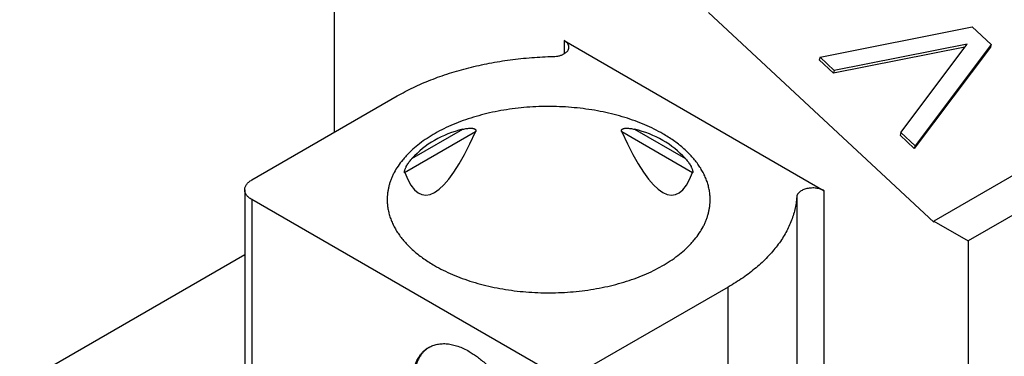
# Model space of a CAD drawing. Header units: inches. Extents: x 0 to 34, y 0 to 22.
# Tile 41 of 68: x 29.578 to 30.058, y 15.715 to 15.879. Entities that reach past the tile are written whole.
import ezdxf

# ---------------------------------------------------------------- set-up
doc = ezdxf.new("R2010")
doc.units = ezdxf.units.IN
doc.header["$LTSCALE"] = 1.87
doc.header["$MEASUREMENT"] = 0
doc.layers.get('0').update_dxf_attribs({"linetype": 'CONTINUOUS'})

msp = doc.modelspace()

# ---------------------------------------------------------------- linework, layer by layer
at = {"color": 7, "linetype": 'CONTINUOUS'}
for p, q in [((29.73123, 15.82456), (29.73123, 15.93386)), ((30.21841, 15.89368), (30.02353, 15.78116)), ((30.23511, 15.88403), (30.04024, 15.77152)), ((29.91357, 15.8829), (30.02353, 15.78059)), ((29.96795, 15.86107), (30.04219, 15.87595)), ((30.04219, 15.87595), (30.05146, 15.86731)), ((29.84319, 15.86922), (29.97003, 15.79598)), ((29.84319, 15.86922), (29.84319, 15.86279)), ((30.03864, 15.86609), (29.9745, 15.85329)), ((30.03972, 15.86752), (29.97491, 15.85459)), ((30.00739, 15.82437), (30.03972, 15.86752)), ((30.05106, 15.86601), (30.01394, 15.81659)), ((30.05146, 15.86731), (30.01435, 15.8179)), ((30.05146, 15.86731), (30.05106, 15.86601)), ((29.96795, 15.86107), (29.96754, 15.85976)), ((29.97491, 15.85459), (29.96795, 15.86107)), ((29.9745, 15.85329), (29.96754, 15.85976)), ((29.97491, 15.85459), (29.9745, 15.85329)), ((29.69086, 15.80126), (29.76178, 15.8422)), ((29.79999, 15.82475), (29.7654, 15.80478)), ((29.76896, 15.81167), (29.79371, 15.82596)), ((29.90584, 15.80478), (29.87125, 15.82475)), ((29.87753, 15.82596), (29.90228, 15.81167)), ((30.00739, 15.82437), (30.00698, 15.82307)), ((30.01394, 15.81659), (30.00698, 15.82307)), ((30.01435, 15.8179), (30.00739, 15.82437)), ((30.01435, 15.8179), (30.01394, 15.81659)), ((29.6874, 15.79643), (29.6874, 15.57464)), ((29.95659, 15.79295), (29.95659, 15.60651)), ((29.97003, 15.60954), (29.97003, 15.79598)), ((29.83562, 15.70803), (29.69086, 15.79161)), ((29.69086, 15.79161), (29.69086, 15.56981)), ((30.02353, 15.78116), (30.04024, 15.77152)), ((30.02353, 15.78059), (30.02353, 15.78116)), ((30.04024, 15.77152), (30.04024, 15.56901)), ((29.6874, 15.76465), (27.88431, 14.72357)), ((29.92324, 15.74898), (29.85232, 15.70803)), ((29.92324, 15.56254), (29.92324, 15.74898))]:
    msp.add_line(p, q, dxfattribs=at)
for centre, major_axis, ratio, start_param, end_param in [((29.83562, 16.19311), (0.06094, 0.39925), 0.124891, -3.357736, -2.726142), ((29.83562, 15.75128), (-0.06637, 0.06071), 0.697916, -0.441302, 0.006849), ((29.83562, 16.19311), (-0.06094, 0.39925), 0.124891, 2.726142, 3.357736), ((29.83562, 15.75128), (0.06637, 0.06071), 0.697916, -0.006849, 0.441302)]:
    msp.add_ellipse(centre, major_axis=major_axis, ratio=ratio, start_param=start_param, end_param=end_param, dxfattribs=at)
for points, knots in [([(29.83794, 15.86146), (29.83844, 15.86147), (29.83918, 15.86153), (29.84015, 15.86169), (29.84085, 15.86185), (29.84152, 15.86204), (29.84216, 15.86228), (29.84275, 15.86254), (29.8433, 15.86284), (29.84379, 15.86317), (29.84423, 15.86352), (29.84461, 15.86389), (29.84493, 15.86429), (29.84518, 15.8647), (29.84536, 15.86513), (29.84547, 15.86556), (29.8455, 15.86586), (29.8455, 15.866)], [0, 0, 0, 0, 0.155563, 0.231904, 0.30667, 0.379454, 0.449888, 0.517658, 0.582514, 0.644286, 0.702897, 0.758383, 0.810911, 0.860796, 0.908505, 0.954659, 1, 1, 1, 1]), ([(29.8455, 15.866), (29.8455, 15.86615), (29.84547, 15.86645), (29.84536, 15.8669), (29.84516, 15.86733), (29.8449, 15.86776), (29.84457, 15.86816), (29.84417, 15.86854), (29.84371, 15.8689), (29.84337, 15.86911), (29.84319, 15.86922)], [0, 0, 0, 0, 0.108015, 0.218066, 0.332005, 0.451364, 0.577283, 0.710506, 0.851396, 1, 1, 1, 1]), ([(29.76178, 15.8422), (29.76305, 15.84294), (29.76564, 15.84436), (29.76966, 15.84638), (29.77383, 15.84828), (29.77815, 15.85007), (29.78261, 15.85174), (29.78878, 15.85382), (29.79677, 15.85609), (29.80669, 15.85828), (29.81692, 15.85993), (29.82737, 15.86102), (29.8344, 15.86138), (29.83794, 15.86146)], [0, 0, 0, 0, 0.055367, 0.111974, 0.169779, 0.228732, 0.288777, 0.349851, 0.474793, 0.602969, 0.733711, 0.866305, 1, 1, 1, 1]), ([(29.8913, 15.82376), (29.88991, 15.82456), (29.88702, 15.8261), (29.8825, 15.82819), (29.87772, 15.83008), (29.87271, 15.83176), (29.8675, 15.83323), (29.86213, 15.83446), (29.8566, 15.83547), (29.85097, 15.83624), (29.84525, 15.83677), (29.83948, 15.83706), (29.83369, 15.8371), (29.82791, 15.8369), (29.82217, 15.83645), (29.81651, 15.83576), (29.81094, 15.83483), (29.80551, 15.83366), (29.80025, 15.83227), (29.79517, 15.83066), (29.79031, 15.82884), (29.7857, 15.82682), (29.78135, 15.82461), (29.7773, 15.82222), (29.77356, 15.81966), (29.77016, 15.81695), (29.76759, 15.81455), (29.76573, 15.81257), (29.76403, 15.81059), (29.76213, 15.80805), (29.76053, 15.80538), (29.75947, 15.80321), (29.75878, 15.80159), (29.7582, 15.79994), (29.75772, 15.79829), (29.75734, 15.79663), (29.75708, 15.79496), (29.75692, 15.79329), (29.75688, 15.79217), (29.75688, 15.79161)], [0, 0, 0, 0, 0.030663, 0.062384, 0.095096, 0.128717, 0.163153, 0.198299, 0.234043, 0.270262, 0.306833, 0.343624, 0.380505, 0.417341, 0.453999, 0.49035, 0.526266, 0.561624, 0.596309, 0.630213, 0.663237, 0.695297, 0.726319, 0.756248, 0.785047, 0.8127, 0.839214, 0.852058, 0.864634, 0.889011, 0.912451, 0.923864, 0.935096, 0.946168, 0.957103, 0.967926, 0.978665, 0.989347, 1, 1, 1, 1]), ([(29.79371, 15.82596), (29.79403, 15.82603), (29.79467, 15.82617), (29.79564, 15.82634), (29.79645, 15.82644), (29.79709, 15.82648), (29.79756, 15.82648), (29.79804, 15.82647), (29.7985, 15.82642), (29.79887, 15.82635), (29.79916, 15.82627), (29.79936, 15.82619), (29.79956, 15.8261), (29.79974, 15.82598), (29.79989, 15.82584), (29.8, 15.8257), (29.80006, 15.82557), (29.80009, 15.82546), (29.80011, 15.82535), (29.80012, 15.8252), (29.80008, 15.82499), (29.80002, 15.82483), (29.79999, 15.82475)], [0, 0, 0, 0, 0.131376, 0.261936, 0.391217, 0.455182, 0.518534, 0.58111, 0.64269, 0.702982, 0.732546, 0.761654, 0.790273, 0.818415, 0.846204, 0.873999, 0.888139, 0.902582, 0.91745, 0.932845, 0.965338, 1, 1, 1, 1]), ([(29.87125, 15.82475), (29.87122, 15.82483), (29.87116, 15.82499), (29.87113, 15.8252), (29.87113, 15.82535), (29.87115, 15.82546), (29.87118, 15.82557), (29.87124, 15.8257), (29.87135, 15.82584), (29.87151, 15.82598), (29.87168, 15.8261), (29.87188, 15.82619), (29.87208, 15.82627), (29.87237, 15.82635), (29.87275, 15.82642), (29.87321, 15.82647), (29.87368, 15.82648), (29.87415, 15.82648), (29.8748, 15.82644), (29.8756, 15.82634), (29.87657, 15.82617), (29.87721, 15.82603), (29.87753, 15.82596)], [0, 0, 0, 0, 0.034662, 0.067155, 0.08255, 0.097418, 0.111861, 0.126001, 0.153796, 0.181585, 0.209727, 0.238346, 0.267454, 0.297018, 0.35731, 0.41889, 0.481466, 0.544818, 0.608783, 0.738064, 0.868624, 1, 1, 1, 1]), ([(29.91436, 15.79161), (29.91436, 15.79236), (29.9143, 15.79385), (29.91401, 15.79608), (29.91354, 15.7983), (29.91287, 15.8005), (29.91202, 15.80268), (29.91099, 15.80484), (29.90977, 15.80696), (29.90838, 15.80904), (29.90681, 15.81108), (29.90445, 15.81378), (29.90179, 15.81633), (29.89886, 15.81873), (29.89564, 15.8211), (29.89307, 15.82273), (29.8913, 15.82376)], [0, 0, 0, 0, 0.053903, 0.108063, 0.162734, 0.218156, 0.274553, 0.332127, 0.391059, 0.451504, 0.513592, 0.577429, 0.710591, 0.78006, 0.851464, 1, 1, 1, 1]), ([(29.7654, 15.80478), (29.76538, 15.80484), (29.76535, 15.80496), (29.76534, 15.80517), (29.76535, 15.80542), (29.76539, 15.80568), (29.76545, 15.80596), (29.76556, 15.80632), (29.76572, 15.80676), (29.76594, 15.80727), (29.76625, 15.8079), (29.76667, 15.80864), (29.76721, 15.80947), (29.76777, 15.81025), (29.76836, 15.81098), (29.76876, 15.81144), (29.76896, 15.81167)], [0, 0, 0, 0, 0.02197, 0.048666, 0.079736, 0.113842, 0.14948, 0.185582, 0.257116, 0.326679, 0.394133, 0.523644, 0.647666, 0.767729, 0.884912, 1, 1, 1, 1]), ([(29.90228, 15.81167), (29.90248, 15.81144), (29.90288, 15.81098), (29.90347, 15.81025), (29.90403, 15.80947), (29.90457, 15.80864), (29.90499, 15.8079), (29.9053, 15.80727), (29.90552, 15.80676), (29.90568, 15.80632), (29.90579, 15.80596), (29.90585, 15.80568), (29.90589, 15.80542), (29.90591, 15.80517), (29.90589, 15.80496), (29.90586, 15.80484), (29.90584, 15.80478)], [0, 0, 0, 0, 0.115088, 0.232271, 0.352334, 0.476356, 0.605867, 0.673321, 0.742884, 0.814418, 0.85052, 0.886158, 0.920264, 0.951334, 0.97803, 1, 1, 1, 1]), ([(29.6874, 15.79643), (29.6874, 15.79666), (29.68744, 15.79711), (29.68761, 15.79778), (29.6879, 15.79843), (29.68829, 15.79906), (29.68879, 15.79967), (29.68939, 15.80024), (29.69009, 15.80078), (29.69059, 15.8011), (29.69086, 15.80126)], [0, 0, 0, 0, 0.108015, 0.218066, 0.332005, 0.451364, 0.577283, 0.710505, 0.851396, 1, 1, 1, 1]), ([(29.69086, 15.79161), (29.69059, 15.79176), (29.69009, 15.79209), (29.68939, 15.79262), (29.68879, 15.7932), (29.68829, 15.7938), (29.6879, 15.79444), (29.68761, 15.79509), (29.68744, 15.79576), (29.6874, 15.79621), (29.6874, 15.79643)], [0, 0, 0, 0, 0.148604, 0.289495, 0.422717, 0.548636, 0.667995, 0.781934, 0.891985, 1, 1, 1, 1]), ([(29.95659, 15.79295), (29.95652, 15.79192), (29.9563, 15.78987), (29.95571, 15.78681), (29.95488, 15.78377), (29.9538, 15.78076), (29.95248, 15.77778), (29.95092, 15.77484), (29.94913, 15.77194), (29.94711, 15.7691), (29.94486, 15.76632), (29.94239, 15.7636), (29.9397, 15.76095), (29.9368, 15.75837), (29.93369, 15.75588), (29.93039, 15.75347), (29.9269, 15.75115), (29.92448, 15.74969), (29.92324, 15.74898)], [0, 0, 0, 0, 0.053683, 0.107791, 0.162543, 0.218145, 0.274784, 0.33263, 0.391833, 0.45252, 0.514799, 0.578753, 0.644449, 0.71193, 0.781224, 0.85234, 0.925272, 1, 1, 1, 1]), ([(29.97003, 15.79598), (29.96975, 15.79614), (29.96916, 15.79644), (29.9682, 15.79679), (29.96716, 15.79705), (29.96607, 15.79723), (29.96494, 15.79732), (29.96381, 15.79731), (29.96269, 15.79721), (29.9616, 15.79702), (29.96058, 15.79674), (29.95963, 15.79638), (29.95878, 15.79594), (29.95805, 15.79544), (29.95745, 15.79488), (29.95707, 15.79436), (29.95684, 15.79393), (29.95672, 15.79361), (29.95663, 15.79328), (29.9566, 15.79306), (29.95659, 15.79295)], [0, 0, 0, 0, 0.062006, 0.127888, 0.196977, 0.268444, 0.341348, 0.414687, 0.487439, 0.55861, 0.627271, 0.692614, 0.753999, 0.811019, 0.863578, 0.911972, 0.934862, 0.957044, 0.978691, 1, 1, 1, 1]), ([(29.75688, 15.79161), (29.75688, 15.79087), (29.75694, 15.78937), (29.75723, 15.78714), (29.75771, 15.78492), (29.75837, 15.78272), (29.75922, 15.78054), (29.76025, 15.77838), (29.76147, 15.77626), (29.76287, 15.77418), (29.76444, 15.77214), (29.76679, 15.76944), (29.76945, 15.76689), (29.77238, 15.76449), (29.7756, 15.76212), (29.77817, 15.76049), (29.77994, 15.75946)], [0, 0, 0, 0, 0.053903, 0.108063, 0.162734, 0.218156, 0.274553, 0.332127, 0.391059, 0.451504, 0.513592, 0.577429, 0.710591, 0.78006, 0.851464, 1, 1, 1, 1]), ([(29.77994, 15.75946), (29.78133, 15.75866), (29.78422, 15.75712), (29.78874, 15.75503), (29.79352, 15.75314), (29.79853, 15.75146), (29.80374, 15.75), (29.80912, 15.74876), (29.81464, 15.74775), (29.82027, 15.74698), (29.82599, 15.74645), (29.83176, 15.74616), (29.83755, 15.74612), (29.84333, 15.74633), (29.84907, 15.74677), (29.85474, 15.74747), (29.8603, 15.7484), (29.86573, 15.74956), (29.871, 15.75095), (29.87607, 15.75256), (29.88093, 15.75438), (29.88554, 15.7564), (29.88989, 15.75861), (29.89394, 15.761), (29.89768, 15.76356), (29.90108, 15.76627), (29.90365, 15.76867), (29.90552, 15.77065), (29.90722, 15.77263), (29.90911, 15.77517), (29.91071, 15.77784), (29.91177, 15.78001), (29.91246, 15.78164), (29.91305, 15.78328), (29.91352, 15.78493), (29.9139, 15.78659), (29.91416, 15.78826), (29.91433, 15.78993), (29.91436, 15.79105), (29.91436, 15.79161)], [0, 0, 0, 0, 0.030663, 0.062384, 0.095096, 0.128717, 0.163153, 0.198299, 0.234043, 0.270262, 0.306833, 0.343624, 0.380505, 0.417341, 0.453999, 0.49035, 0.526266, 0.561624, 0.596309, 0.630213, 0.663237, 0.695297, 0.726319, 0.756248, 0.785047, 0.8127, 0.839214, 0.852058, 0.864634, 0.889011, 0.912451, 0.923864, 0.935096, 0.946168, 0.957103, 0.967926, 0.978665, 0.989347, 1, 1, 1, 1]), ([(30.06041, 15.63127), (30.06006, 15.63148), (30.05937, 15.6319), (30.05838, 15.63261), (30.05743, 15.63338), (30.05652, 15.63422), (30.05566, 15.63512), (30.05456, 15.63641), (30.0533, 15.63819), (30.05199, 15.64053), (30.05109, 15.64264), (30.05046, 15.64442), (30.04989, 15.64631), (30.04932, 15.6488), (30.04885, 15.65191), (30.0486, 15.65519), (30.04857, 15.6586), (30.04875, 15.66213), (30.04915, 15.66576), (30.04977, 15.66947), (30.0506, 15.67324), (30.05164, 15.67705), (30.05288, 15.68088), (30.05431, 15.68471), (30.05593, 15.68852), (30.05773, 15.69228), (30.05969, 15.69599), (30.06182, 15.69961), (30.06409, 15.70313), (30.0665, 15.70653), (30.06902, 15.70978), (30.07166, 15.71288), (30.07439, 15.71581), (30.07719, 15.71855), (30.08006, 15.72109), (30.08298, 15.7234), (30.08593, 15.72549), (30.08795, 15.72674), (30.08895, 15.72732)], [0, 0, 0, 0, 0.010652, 0.021333, 0.032072, 0.042895, 0.053829, 0.0649, 0.087535, 0.110975, 0.135351, 0.147926, 0.16077, 0.187284, 0.214936, 0.243735, 0.273664, 0.304686, 0.336746, 0.369771, 0.403675, 0.43836, 0.473719, 0.509636, 0.545987, 0.582647, 0.619484, 0.656365, 0.693158, 0.729729, 0.76595, 0.801695, 0.836842, 0.871279, 0.904901, 0.937614, 0.969336, 1, 1, 1, 1]), ([(29.77715, 15.71952), (29.77747, 15.7197), (29.77813, 15.72005), (29.77917, 15.72048), (29.78025, 15.72083), (29.78137, 15.72109), (29.78253, 15.72127), (29.78413, 15.72139), (29.78623, 15.72132), (29.78881, 15.72089), (29.79147, 15.72011), (29.79417, 15.71901), (29.79594, 15.71808), (29.79683, 15.71757)], [0, 0, 0, 0, 0.05391, 0.108078, 0.162756, 0.218186, 0.274591, 0.332174, 0.451499, 0.577386, 0.710574, 0.851432, 1, 1, 1, 1]), ([(29.79683, 15.65328), (29.79614, 15.65368), (29.79475, 15.65454), (29.79271, 15.65598), (29.7907, 15.65758), (29.78872, 15.65932), (29.78679, 15.66121), (29.7849, 15.66323), (29.78309, 15.66537), (29.78134, 15.66762), (29.77969, 15.66996), (29.77812, 15.67239), (29.77665, 15.67489), (29.7753, 15.67744), (29.77406, 15.68004), (29.77294, 15.68266), (29.77195, 15.6853), (29.7711, 15.68795), (29.77038, 15.69057), (29.76981, 15.69317), (29.76938, 15.69573), (29.76911, 15.69824), (29.76898, 15.70067), (29.769, 15.70302), (29.76917, 15.70528), (29.7695, 15.70743), (29.76989, 15.70914), (29.77028, 15.71045), (29.77072, 15.71168), (29.77134, 15.71313), (29.77224, 15.71475), (29.77328, 15.71621), (29.77444, 15.7175), (29.77573, 15.71861), (29.77666, 15.71924), (29.77715, 15.71952)], [0, 0, 0, 0, 0.030665, 0.062388, 0.095102, 0.128725, 0.163163, 0.198312, 0.234057, 0.270279, 0.306852, 0.343646, 0.380528, 0.417366, 0.454027, 0.49038, 0.526297, 0.561657, 0.596344, 0.630249, 0.663275, 0.695335, 0.726359, 0.756289, 0.785088, 0.812741, 0.839256, 0.8521, 0.864676, 0.889053, 0.912493, 0.935129, 0.957125, 0.978677, 1, 1, 1, 1]), ([(29.77716, 15.7195), (29.77692, 15.71935), (29.77647, 15.71904), (29.77559, 15.71835), (29.77456, 15.71737), (29.77346, 15.71604), (29.77248, 15.71455), (29.77164, 15.7129), (29.77093, 15.71111), (29.77037, 15.70919), (29.76995, 15.70715), (29.76967, 15.70499), (29.76954, 15.70273), (29.76955, 15.70039), (29.76972, 15.69796), (29.77003, 15.69548), (29.77048, 15.69294), (29.77107, 15.69036), (29.77181, 15.68776), (29.77268, 15.68515), (29.77368, 15.68254), (29.7748, 15.67995), (29.77604, 15.67739), (29.7774, 15.67487), (29.77886, 15.67242), (29.78042, 15.67003), (29.78207, 15.66772), (29.78379, 15.66551), (29.78559, 15.6634), (29.78746, 15.66142), (29.78937, 15.65956), (29.79133, 15.65784), (29.79332, 15.65626), (29.79533, 15.65485), (29.7967, 15.65399), (29.79739, 15.6536)], [0, 0, 0, 0, 0.010631, 0.021311, 0.042918, 0.065034, 0.087839, 0.111483, 0.136085, 0.16173, 0.188473, 0.216342, 0.245336, 0.275436, 0.3066, 0.338769, 0.371869, 0.405815, 0.44051, 0.475846, 0.511709, 0.54798, 0.584534, 0.621244, 0.657981, 0.694614, 0.731016, 0.767061, 0.802627, 0.837596, 0.871861, 0.905318, 0.937877, 0.969459, 1, 1, 1, 1]), ([(29.79683, 15.71757), (29.79753, 15.71716), (29.79892, 15.7163), (29.80095, 15.71486), (29.80297, 15.71327), (29.80494, 15.71152), (29.80688, 15.70963), (29.80876, 15.70761), (29.81058, 15.70547), (29.81232, 15.70322), (29.81398, 15.70088), (29.81555, 15.69845), (29.81701, 15.69596), (29.81837, 15.6934), (29.81961, 15.6908), (29.82073, 15.68818), (29.82171, 15.68554), (29.82257, 15.6829), (29.82328, 15.68027), (29.82386, 15.67767), (29.82428, 15.67511), (29.82456, 15.67261), (29.82469, 15.67017), (29.82467, 15.66782), (29.82449, 15.66556), (29.82417, 15.66341), (29.82377, 15.6617), (29.82338, 15.6604), (29.82295, 15.65916), (29.82232, 15.65771), (29.82142, 15.65609), (29.82039, 15.65464), (29.81923, 15.65335), (29.81794, 15.65223), (29.817, 15.65161), (29.81652, 15.65133)], [0, 0, 0, 0, 0.030665, 0.062388, 0.095102, 0.128725, 0.163163, 0.198312, 0.234057, 0.270279, 0.306852, 0.343646, 0.380528, 0.417366, 0.454027, 0.49038, 0.526297, 0.561657, 0.596344, 0.630249, 0.663275, 0.695335, 0.726359, 0.756289, 0.785088, 0.812741, 0.839256, 0.8521, 0.864676, 0.889053, 0.912493, 0.935129, 0.957125, 0.978677, 1, 1, 1, 1])]:
    msp.add_open_spline(points, degree=3, knots=knots, dxfattribs=at)

doc.saveas('drawing.dxf')
